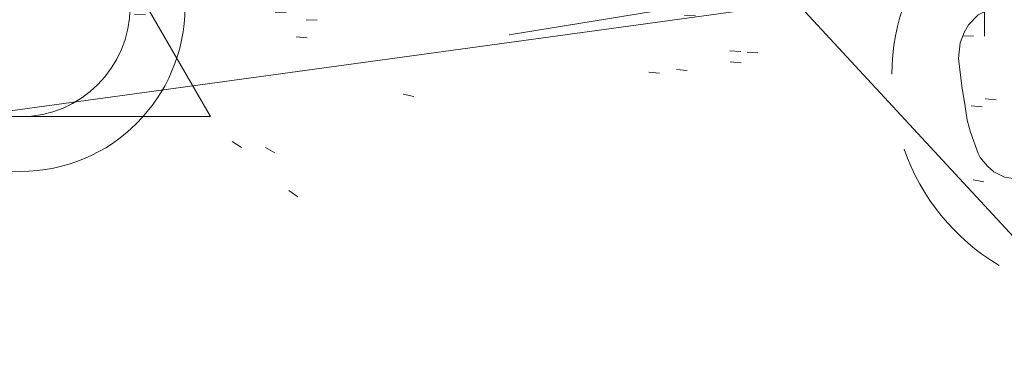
# Model space of a CAD drawing. Extents: x 413123 to 1465301, y 377724 to 504150.
# Tile 215 of 256: x 1463144.65 to 1463153.63, y 433824.78 to 433827.96. Entities that reach past the tile are written whole.
import ezdxf

# ---------------------------------------------------------------- set-up
doc = ezdxf.new("R2010")
doc.units = 0
doc.header["$MEASUREMENT"] = 0
for name, pattern in [('DGN Style 1', [8.732639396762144, 0.01453018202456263, -8.71810921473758]), ('DGN Style 2', [14.530182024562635, 8.71810921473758, -5.812072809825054]), ('DGN Style 3', [20.34225483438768, 14.53018202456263, -5.812072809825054]), ('DGN Style 5', [10.171127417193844, 4.35905460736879, -5.812072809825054]), ('ohcombex', [0])]:
    doc.linetypes.add(name, pattern=pattern)
for name, color, linetype, lineweight in [('DR_X_Cells', 151, 'DGN Style 2', 0), ('DR_X_Text', 7, 'Continuous', 0), ('GE_X_Cells', 40, 'Continuous', 0), ('PV_X_Curb', 120, 'DGN Style 1', 0), ('PV_X_EOP', 7, 'DGN Style 3', 0), ('PV_X_Walk', 120, 'DGN Style 5', 0), ('SV_Control_Point', 6, 'Continuous', 0), ('UT_X_Overhead_Combined', 30, 'ohcombex', 0), ('VG_X_Flower_Bed', 3, 'DGN Style 1', 0)]:
    doc.layers.add(name, color=color, linetype=linetype, lineweight=lineweight)
doc.layers.add('SV_Observation (Construction)', color=97, linetype='DGN Style 1', lineweight=0, transparency=0.9)
doc.layers.add('SV_X_Shot_Marker (Construction)', color=40, linetype='Continuous', lineweight=0, transparency=0.5)
doc.styles.add('X_Straight-Normal LS 0.50_0', font='calibril.ttf')
doc.dimstyles.new('X_Dec-0  Masked  Straight', dxfattribs={"dimtxt": 0.13999972, "dimasz": 0.13999972, "dimexe": 0.06999986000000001, "dimexo": 0.06999986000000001, "dimgap": 0.06999986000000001, "dimtad": 1, "dimdec": 0, "dimzin": 3, "dimdsep": 46, "dimtxsty": 'X_Straight-Normal LS 0.50_0', "dimcen": 0, "dimclrd": 7, "dimclre": 7, "dimaunit": 1, "dimadec": 4, "dimazin": 2, "dimtfac": 1, "dimtdec": 0, "dimtofl": 0, "dimtmove": 1, "dimatfit": 1, "dimfxl": 1, "dimtolj": 1, "dimtzin": 3, "dimlwd": 0, "dimlwe": 0, "dimarcsym": 0})

# ---------------------------------------------------------------- blocks, each defined once
blk = doc.blocks.new('PC_2')
at = {"layer": 'GE_X_Cells', "color": 52, "linetype": 'Continuous', "lineweight": 0}
blk.add_circle((0, 0), 0.075, dxfattribs=at)
blk = doc.blocks.new('COUT-X_7')
at = {"layer": 'DR_X_Cells', "color": 133, "linetype": 'Continuous', "lineweight": 0, "flags": 128}
for points in [[(-0.02071958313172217, 0.02424804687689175), (-0.0238738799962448, 0.03118164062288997), (-0.02701841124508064, 0.03496093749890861), (-0.03017270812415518, 0.03748046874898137), (-0.03269223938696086, 0.03874023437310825), (-0.03961606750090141, 0.0400000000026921), (-0.04654966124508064, 0.03999999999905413), (-0.05536802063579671, 0.03748046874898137), (-0.06040708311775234, 0.03370117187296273), (-0.06292661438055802, 0.03054687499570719), (-0.06544614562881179, 0.02614257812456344), (-0.06733091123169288, 0.01920898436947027), (-0.06796567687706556, 0.006611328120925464), (-0.06796567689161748, -0.002832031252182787), (-0.06796567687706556, -0.009130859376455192), (-0.0673309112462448, -0.01480468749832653), (-0.06544614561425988, -0.02488281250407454), (-0.06481137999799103, -0.02676757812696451), (-0.06229184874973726, -0.03118164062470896), (-0.05977231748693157, -0.03432617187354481), (-0.05536802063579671, -0.03748046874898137), (-0.0515887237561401, -0.03874023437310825), (-0.04654966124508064, -0.04000000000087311), (-0.04087583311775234, -0.0400000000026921), (-0.03521177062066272, -0.03936523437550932), (-0.03331723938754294, -0.03874023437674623), (-0.03079770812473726, -0.03748046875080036), (-0.02827817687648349, -0.0349609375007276), (-0.02513364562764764, -0.03180664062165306), (-0.02261411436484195, -0.02802734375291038), (-0.02071958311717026, -0.02488281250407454)], [(0.03029604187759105, 0.03936523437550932), (0.02841127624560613, 0.03874023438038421), (0.02651674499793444, 0.03810546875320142), (0.02337221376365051, 0.03622070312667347), (0.02147768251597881, 0.03496093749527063), (0.01833315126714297, 0.03244140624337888), (0.01581362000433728, 0.02992187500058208), (0.01455385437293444, 0.02866210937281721), (0.01265932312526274, 0.02614257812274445), (0.009514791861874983, 0.01984374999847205), (0.006995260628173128, 0.01354492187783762), (0.00573549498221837, 0.007871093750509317), (0.005100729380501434, -0.0003125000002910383), (0.005735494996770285, -0.009130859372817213), (0.007620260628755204, -0.01542968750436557), (0.009514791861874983, -0.02046875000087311), (0.01077455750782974, -0.02298828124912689), (0.01265932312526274, -0.02614257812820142), (0.01517885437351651, -0.02928710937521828), (0.01707338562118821, -0.03118164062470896), (0.01895815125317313, -0.0330664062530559), (0.02147768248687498, -0.03496093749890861), (0.02463197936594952, -0.03684570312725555), (0.03029604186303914, -0.03936523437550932), (0.0334503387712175, -0.0400000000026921), (0.03974916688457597, -0.04000000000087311), (0.04226869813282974, -0.03936523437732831), (0.0447882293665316, -0.03874023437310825), (0.04793276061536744, -0.03748046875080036), (0.05108705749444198, -0.03558593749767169), (0.05297182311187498, -0.03432617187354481), (0.05486635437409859, -0.03306640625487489), (0.0567511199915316, -0.03118164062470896), (0.05864565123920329, -0.02866210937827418), (0.05990541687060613, -0.02676757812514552), (0.06116518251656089, -0.02488281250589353), (0.0624249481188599, -0.02298828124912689), (0.0643097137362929, -0.01920898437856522), (0.0662042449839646, -0.01480468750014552), (0.06746401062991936, -0.009765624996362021), (0.06808901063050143, -0.005351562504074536), (0.06808901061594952, -0.004726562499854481), (0.06808901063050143, -0.0003124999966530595), (0.06808901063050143, 0.003466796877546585), (0.06746401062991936, 0.008505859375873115), (0.06620424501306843, 0.01354492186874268), (0.06494447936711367, 0.01732421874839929), (0.0630499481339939, 0.02172851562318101), (0.06116518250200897, 0.02550781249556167), (0.05801088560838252, 0.02928710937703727), (0.05549135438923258, 0.03180664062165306), (0.0529718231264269, 0.03432617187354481), (0.05045229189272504, 0.0362207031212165), (0.04667299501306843, 0.03810546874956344), (0.04289369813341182, 0.03936523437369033), (0.0391144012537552, 0.03999999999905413), (0.03471010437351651, 0.0400000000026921), (0.03029604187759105, 0.03936523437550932)]]:
    blk.add_lwpolyline(points, dxfattribs=at)
at = {"layer": 'DR_X_Cells', "color": 133, "linetype": 'Continuous', "lineweight": 0}
for start, end in [(70.05767222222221, 110.1060805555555), (130.0805972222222, 170.0721333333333), (10.01689444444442, 50.03918888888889), (190.0168944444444, 230.0391888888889), (310.0114361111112, 350.0263833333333), (250.0576722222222, 290.0473111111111)]:
    blk.add_arc((-4.639664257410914e-05, -6.4992462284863e-05), 0.09999650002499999, start, end, dxfattribs=at)
at = {"layer": 'DR_X_Cells', "color": 151, "lineweight": 53, "ltscale": 20}
blk.add_point((0, -3.637978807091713e-12), dxfattribs=at)
blk = doc.blocks.new('SVPT_637')
at = {"layer": 'SV_X_Shot_Marker (Construction)', "transparency": 33554495}
for p, q in [((-1.455191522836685e-11, 0.02500000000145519), (-1.455191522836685e-11, -0.02500000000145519)), ((-0.02500000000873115, 0), (0.02499999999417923, 0))]:
    blk.add_line(p, q, dxfattribs=at)
blk.add_point((-1.455191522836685e-11, 0), dxfattribs=at)
blk = doc.blocks.new('DefaultControlPointCell_9')
at = {"layer": 'SV_Control_Point'}
blk.add_arc((0, 0), 0.5, 0, 359.999994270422, dxfattribs=at)
blk.add_point((0, 0), dxfattribs=at)
blk.add_3dface([(-0.866025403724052, -0.5), (0, 1), (0.8660254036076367, -0.5)], dxfattribs=at)

msp = doc.modelspace()

# ---------------------------------------------------------------- linework, layer by layer
at = {"layer": 'PV_X_Curb'}
for points, knots in [([(1463314.511236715, 433862.7935409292, 576.2731768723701), (1463311.916512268, 433862.3737238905, 576.2588404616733), (1463309.321787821, 433861.9539068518, 576.2445040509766), (1463306.727063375, 433861.5340898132, 576.23016764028), (1463298.588034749, 433860.1907649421, 576.1350595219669), (1463290.449006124, 433858.8474400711, 576.0399514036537), (1463282.309977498, 433857.5041152, 575.9448432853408), (1463274.854199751, 433856.2527501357, 575.837705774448), (1463267.398422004, 433855.0013850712, 575.730568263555), (1463259.942644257, 433853.7500200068, 575.6234307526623), (1463254.028783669, 433852.7578817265, 575.5475593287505), (1463248.114923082, 433851.7657434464, 575.4716879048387), (1463242.201062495, 433850.7736051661, 575.3958164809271), (1463234.595646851, 433849.5086938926, 575.301182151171), (1463226.990231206, 433848.2437826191, 575.2065478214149), (1463219.384815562, 433846.9788713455, 575.1119134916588), (1463212.334486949, 433845.8254340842, 575.062957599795), (1463205.284158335, 433844.6719968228, 575.0140017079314), (1463198.233829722, 433843.5185595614, 574.9650458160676), (1463191.171868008, 433842.3538108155, 574.9213527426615), (1463184.109906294, 433841.1890620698, 574.8776596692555), (1463177.04794458, 433840.024313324, 574.8339665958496), (1463168.901281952, 433838.6812771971, 574.7939759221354), (1463160.754619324, 433837.3382410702, 574.7539852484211), (1463152.607956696, 433835.9952049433, 574.7139945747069), (1463145.06738238, 433834.7417525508, 574.6729457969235), (1463137.526808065, 433833.4883001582, 574.63189701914), (1463129.986233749, 433832.2348477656, 574.5908482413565), (1463128.325677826, 433831.98326179, 574.5715012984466), (1463126.665121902, 433831.7316758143, 574.5521543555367), (1463125.004565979, 433831.4800898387, 574.5328074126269), (1463122.693770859, 433831.1558800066, 574.3932231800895), (1463120.382975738, 433830.8316701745, 574.2536389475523), (1463118.072180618, 433830.5074603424, 574.114054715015), (1463109.924209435, 433829.2244442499, 574.0680877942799), (1463101.776238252, 433827.9414281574, 574.0221208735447), (1463093.628267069, 433826.6584120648, 573.9761539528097), (1463084.909720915, 433825.2712104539, 573.9181648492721), (1463076.19117476, 433823.8840088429, 573.8601757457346), (1463067.472628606, 433822.4968072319, 573.8021866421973), (1463061.601112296, 433821.5273566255, 573.7732777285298), (1463055.729595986, 433820.557906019, 573.7443688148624), (1463049.858079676, 433819.5884554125, 573.715459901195), (1463040.359095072, 433818.084263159, 573.6812508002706), (1463030.860110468, 433816.5800709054, 573.6470416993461), (1463021.361125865, 433815.0758786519, 573.6128325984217), (1463017.91357017, 433814.5442864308, 573.6040237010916), (1463014.466014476, 433814.0126942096, 573.5952148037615), (1463011.018458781, 433813.4811019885, 573.5864059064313), (1463009.398382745, 433813.1886615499, 573.7029997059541), (1463007.778306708, 433812.8962211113, 573.8195935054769), (1463006.158230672, 433812.6037806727, 573.9361873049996), (1462999.187994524, 433811.5342512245, 573.9129472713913), (1462992.217758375, 433810.4647217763, 573.889707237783), (1462985.247522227, 433809.3951923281, 573.8664672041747), (1462977.088573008, 433808.13174005, 573.8413339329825), (1462968.929623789, 433806.8682877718, 573.8162006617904), (1462960.770674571, 433805.6048354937, 573.7910673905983), (1462957.690986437, 433805.0998891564, 573.7928392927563), (1462954.611298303, 433804.5949428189, 573.7946111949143), (1462951.531610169, 433804.0899964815, 573.7963830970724), (1462949.878689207, 433803.8021867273, 573.6484745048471), (1462948.225768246, 433803.514376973, 573.5005659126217), (1462946.572847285, 433803.2265672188, 573.3526573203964), (1462945.283949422, 433802.904114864, 573.3326432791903), (1462943.995051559, 433802.581662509, 573.3126292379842), (1462942.706153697, 433802.2592101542, 573.2926151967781), (1462941.765820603, 433802.0239606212, 573.2780136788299), (1462939.868026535, 433800.8545279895, 573.2242989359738), (1462937.325775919, 433798.1151022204, 573.1339574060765), (1462933.777681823, 433791.8282359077, 574.1380101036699), (1462930.911486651, 433785.5136775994, 574.9313917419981), (1462932.264680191, 433780.8896681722, 573.618306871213), (1462932.372031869, 433780.5228358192, 573.5141370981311), (1462932.479383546, 433780.1560034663, 573.4099673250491), (1462932.586735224, 433779.7891711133, 573.3057975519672)], [0, 0, 0, 0, 0.04166666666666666, 0.04166666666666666, 0.04166666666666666, 0.08333333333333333, 0.08333333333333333, 0.08333333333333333, 0.1249999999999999, 0.1249999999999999, 0.1249999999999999, 0.1666666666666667, 0.1666666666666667, 0.1666666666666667, 0.2083333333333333, 0.2083333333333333, 0.2083333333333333, 0.2499999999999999, 0.2499999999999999, 0.2499999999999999, 0.2916666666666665, 0.2916666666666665, 0.2916666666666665, 0.3333333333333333, 0.3333333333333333, 0.3333333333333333, 0.375, 0.375, 0.375, 0.4166666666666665, 0.4166666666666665, 0.4166666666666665, 0.4583333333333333, 0.4583333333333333, 0.4583333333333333, 0.4999999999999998, 0.4999999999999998, 0.4999999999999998, 0.5416666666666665, 0.5416666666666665, 0.5416666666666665, 0.583333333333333, 0.583333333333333, 0.583333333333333, 0.6249999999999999, 0.6249999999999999, 0.6249999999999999, 0.6666666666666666, 0.6666666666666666, 0.6666666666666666, 0.7083333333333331, 0.7083333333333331, 0.7083333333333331, 0.75, 0.75, 0.75, 0.7916666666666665, 0.7916666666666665, 0.7916666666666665, 0.8333333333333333, 0.8333333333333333, 0.8333333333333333, 0.875, 0.875, 0.875, 0.9166666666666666, 0.9166666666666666, 0.9166666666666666, 0.9213838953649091, 0.9277110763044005, 0.9350727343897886, 0.9583333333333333, 0.9583333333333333, 0.9583333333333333, 1, 1, 1, 1]), ([(1463223.77951594, 433820.5375574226, 574.9454711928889), (1463219.914845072, 433820.9018437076, 574.9321179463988), (1463216.050174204, 433821.2661299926, 574.9187646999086), (1463212.185503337, 433821.6304162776, 574.9054114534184), (1463209.467966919, 433822.5526045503, 574.8052529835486), (1463206.750430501, 433823.4747928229, 574.7050945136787), (1463204.032894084, 433824.3969810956, 574.6049360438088), (1463200.112409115, 433825.815843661, 574.6003935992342), (1463196.191924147, 433827.2347062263, 574.5958511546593), (1463192.271439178, 433828.6535687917, 574.5913087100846), (1463185.268879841, 433829.2124862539, 574.551545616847), (1463172.366064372, 433828.4388584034, 574.5485824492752), (1463154.471036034, 433823.3991677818, 574.4453579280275), (1463141.506915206, 433814.0442414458, 574.9609752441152), (1463137.317890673, 433805.9934145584, 574.8149428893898), (1463136.02963059, 433802.2616396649, 574.7242020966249)], [0, 0, 0, 0, 0.25, 0.25, 0.25, 0.5, 0.5, 0.5, 0.75, 0.75, 0.75, 0.827313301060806, 0.8968530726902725, 0.9575233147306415, 1, 1, 1, 1])]:
    msp.add_open_spline(points, degree=3, knots=knots, dxfattribs=at)
at = {"layer": 'PV_X_EOP'}
msp.add_open_spline([(1463223.591841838, 433819.8685914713, 575.0043748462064), (1463219.688913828, 433820.2799751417, 574.8883733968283), (1463215.78598582, 433820.6913588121, 574.7723719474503), (1463211.88305781, 433821.1027424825, 574.6563704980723), (1463209.248180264, 433821.89673465, 574.6368373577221), (1463206.613302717, 433822.6907268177, 574.617304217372), (1463203.978425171, 433823.4847189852, 574.5977710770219), (1463200.025450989, 433824.9089683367, 574.5903351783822), (1463196.072476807, 433826.3332176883, 574.5828992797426), (1463192.119502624, 433827.7574670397, 574.575463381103), (1463185.208535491, 433828.3701594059, 574.5539947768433), (1463172.470096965, 433827.6891929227, 574.5496537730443), (1463154.828530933, 433822.6772391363, 574.470772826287), (1463142.054457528, 433813.4639233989, 574.742365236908), (1463137.952767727, 433805.5350622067, 574.7380259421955), (1463136.696153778, 433801.8670184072, 574.728499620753)], degree=3, knots=[0, 0, 0, 0, 0.25, 0.25, 0.25, 0.5, 0.5, 0.5, 0.75, 0.75, 0.75, 0.8273887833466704, 0.8970672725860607, 0.9576784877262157, 1, 1, 1, 1], dxfattribs=at)
at = {"layer": 'PV_X_Walk'}
msp.add_polyline3d([(1463241.414220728, 433826.9461572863, 575.6322072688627), (1463238.035206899, 433842.5117103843, 575.5957449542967), (1463220.055865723, 433839.6001246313, 575.2905139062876), (1463199.109579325, 433836.0830917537, 574.8813608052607), (1463177.507929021, 433832.568327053, 574.8546721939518), (1463153.417002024, 433828.5287646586, 574.6360591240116), (1463131.462324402, 433824.931755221, 574.5737100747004), (1463126.300018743, 433824.1040193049, 574.5406784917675), (1463119.21126505, 433822.9790726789, 574.3012753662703), (1463119.104271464, 433824.230427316, 574.2774570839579), (1463094.567329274, 433820.3568233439, 574.0702756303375), (1463068.161229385, 433816.1964755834, 573.9720480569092), (1463050.420910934, 433813.3962849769, 573.9203545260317), (1463022.699937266, 433809.1865533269, 573.8101338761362), (1463008.527445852, 433806.8828627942, 574.058430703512), (1462985.992446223, 433803.6108381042, 573.9836235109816), (1462961.514827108, 433800.1480335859, 573.9280307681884), (1462942.207674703, 433797.3051826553, 573.3780917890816), (1462935.365635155, 433794.5761263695, 573.7073992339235)], dxfattribs=at)
at = {"layer": 'SV_Observation (Construction)', "transparency": 33554434}
for p in [(1463230.167850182, 433826.9596782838, 575.0355259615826), (1463204.189352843, 433824.3839104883, 574.5142339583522), (1463223.859417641, 433825.6453763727, 575.3538668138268), (1463217.611877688, 433826.5552967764, 574.9454530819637), (1463217.837370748, 433824.7863097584, 574.7392472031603), (1463223.779515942, 433820.5375574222, 574.9454711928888), (1463223.779515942, 433820.5375574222, 574.9454711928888), (1463223.591841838, 433819.8685914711, 575.0043748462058), (1463223.591841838, 433819.8685914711, 575.0043748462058), (1463212.185503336, 433821.630416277, 574.905411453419), (1463211.883057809, 433821.1027424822, 574.6563704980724), (1463203.978425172, 433823.4847189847, 574.5977710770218), (1463204.032894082, 433824.3969810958, 574.6049360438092), (1463171.87026155, 433826.8592736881, 574.5351606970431), (1463171.749438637, 433827.6238642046, 574.529000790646), (1463154.120605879, 433822.0737861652, 574.5703087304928), (1463154.466024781, 433821.3687152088, 574.5401146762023), (1463158.744791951, 433817.390033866, 574.5369102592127), (1463179.47024775, 433821.7657196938, 574.4731116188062), (1463199.874206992, 433822.0918733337, 574.5753379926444), (1463165.441390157, 433823.3449977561, 574.4937552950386), (1463154.601880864, 433827.4454117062, 574.5667498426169), (1463154.630307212, 433822.3643482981, 574.5192703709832)]:
    msp.add_line(p, (1463144.659820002, 433828.0796399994, 574.66), dxfattribs=at)
at = {"layer": 'UT_X_Overhead_Combined'}
msp.add_polyline3d([(1462695.01884199, 433769.005482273, 574.7470220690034), (1462799.899300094, 433775.03074462, 578.0961439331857), (1462943.962286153, 433795.5077721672, 583.0804145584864), (1463122.565346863, 433824.1131748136, 574.438219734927), (1463213.921041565, 433836.6475583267, 574.9556829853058), (1463318.454661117, 433862.4564965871, 576.276109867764)], dxfattribs=at)
at = {"layer": 'VG_X_Flower_Bed', "extrusion": (-0.006395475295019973, 0.03211563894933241, 0.9994636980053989), "elevation": 5149.124285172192, "flags": 128}
msp.add_lwpolyline([(-1519705.557327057, -139614.2958973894), (-1519705.557327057, -139620.3655035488)], dxfattribs=at)

# ---------------------------------------------------------------- block references
at = {"layer": 'DR_X_Cells', "color": 133, "linetype": 'Continuous', "lineweight": 0, "xscale": 20, "yscale": 20, "zscale": 20, "rotation": 9.251083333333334}
msp.add_blockref('COUT-X_7', (1463154.601880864, 433827.4454117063, 574.5667498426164), dxfattribs=at)
at = {"layer": 'GE_X_Cells', "color": 52, "linetype": 'Continuous', "lineweight": 0, "xscale": 20, "yscale": 20, "zscale": 20}
msp.add_blockref('PC_2', (1463144.659820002, 433828.0796399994, 574.66), dxfattribs=at)
at = {"layer": 'SV_Control_Point', "xscale": 2, "yscale": 2, "zscale": 2}
msp.add_blockref('DefaultControlPointCell_9', (1463144.659820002, 433828.0796399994, 574.66), dxfattribs=at)
at = {"layer": 'SV_X_Shot_Marker (Construction)', "transparency": 33554495, "xscale": 20, "yscale": 20, "zscale": 20}
msp.add_blockref('SVPT_637', (1463153.445523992, 433828.3138779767, 574.3205135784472), dxfattribs=at)

# ---------------------------------------------------------------- leaders
at = {"layer": 'DR_X_Text', "color": 7, "linetype": 'Continuous', "lineweight": 0, "annotation_type": 0, "has_hookline": 1, "hookline_direction": 0, "text_width": 25.84394833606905}
msp.add_leader([(1463146.868006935, 433833.3778822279), (1463161.277883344, 433817.8066093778), (1463161.417883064, 433817.8066093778)], dimstyle='X_Dec-0  Masked  Straight', override={"dimscale": 0, "dimtxt": 0.13999972, "dimasz": 0.13999972, "dimtad": 0}, dxfattribs=at)

doc.saveas('drawing.dxf')
